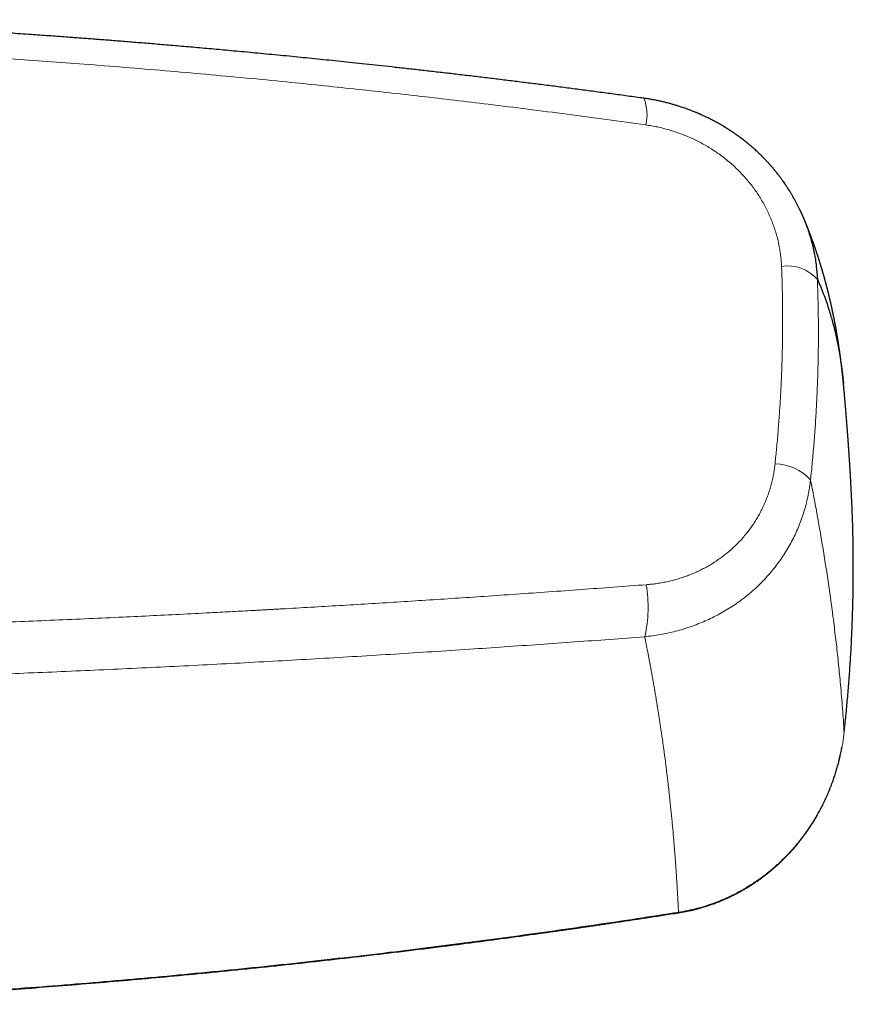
# Model space of a CAD drawing. Header units: millimetres. Extents: x 8 to 1136, y 12 to 650.
# Tile 32 of 49: x 622 to 677, y 567 to 632. Entities that reach past the tile are written whole.
import ezdxf

# ---------------------------------------------------------------- set-up
doc = ezdxf.new("R2010")
doc.units = ezdxf.units.MM

msp = doc.modelspace()

# ---------------------------------------------------------------- linework, layer by layer
at = {"color": 252, "linetype": 'Continuous', "lineweight": 0}
msp.add_line((673.644, 619.098), (673.66, 619.058), dxfattribs=at)
at = {"color": 7, "linetype": 'Continuous', "lineweight": 30}
for p, q in [((673.667, 619.046), (673.662, 619.058)), ((676.371, 607.948), (676.371, 607.946))]:
    msp.add_line(p, q, dxfattribs=at)
at = {"color": 7, "linetype": 'Continuous', "lineweight": 30, "flags": 128}
msp.add_lwpolyline([(676.419, 584.827), (676.42, 584.826), (676.416, 584.826), (676.413, 584.826)], dxfattribs=at)
at = {"color": 252, "linetype": 'Continuous', "lineweight": 0, "flags": 128}
msp.add_lwpolyline([(665.432, 572.9), (665.436, 572.885), (665.438, 572.874), (665.44, 572.867), (665.441, 572.865), (665.441, 572.865)], dxfattribs=at)
at = {"color": 252, "linetype": 'Continuous', "lineweight": 0}
for centre, radius, start, end in [((660.543, 625.776), 2.806, 345.79338, 22.59357), ((672.655, 613.064), 2.676, 42.15002, 98.37316), ((671.804, 599.403), 3.213, 42.08626, 89.46836), ((654.594, 593.143), 8.823, 346.99593, 9.56261)]:
    msp.add_arc(centre, radius, start, end, dxfattribs=at)
at = {"color": 7, "linetype": 'Continuous', "lineweight": 30}
for points, knots in [([(663.134, 626.854), (662.78, 626.902), (662.076, 626.999), (661.025, 627.142), (659.987, 627.281), (658.962, 627.416), (657.95, 627.548), (656.95, 627.677), (655.962, 627.802), (654.973, 627.926), (653.981, 628.048), (652.987, 628.169), (652.008, 628.287), (651.042, 628.401), (650.091, 628.513), (649.154, 628.621), (648.23, 628.726), (647.321, 628.828), (646.426, 628.927), (645.545, 629.023), (644.679, 629.116), (643.842, 629.205), (643.035, 629.29), (642.257, 629.37), (641.492, 629.448), (640.739, 629.524), (639.984, 629.6), (639.229, 629.674), (638.472, 629.747), (637.73, 629.819), (637.002, 629.887), (636.288, 629.954), (635.602, 630.017), (634.942, 630.077), (634.309, 630.134), (633.688, 630.19), (633.081, 630.243), (632.486, 630.295), (631.904, 630.345), (631.334, 630.393), (630.778, 630.44), (630.234, 630.485), (629.707, 630.528), (629.195, 630.57), (628.699, 630.61), (628.215, 630.649), (627.755, 630.685), (627.317, 630.719), (626.899, 630.751), (626.485, 630.783), (626.071, 630.815), (625.655, 630.846), (625.238, 630.877), (624.574, 630.926), (623.661, 630.992), (622.421, 631.08), (621.096, 631.171), (619.683, 631.264), (618.223, 631.357), (616.715, 631.449), (615.159, 631.54), (613.587, 631.628), (612, 631.713), (610.509, 631.789), (609.116, 631.856), (607.822, 631.915), (606.52, 631.972), (605.347, 632.021), (604.607, 632.05), (604.303, 632.062)], [0, 0, 0, 0, 0.018248, 0.036273, 0.054073, 0.07165, 0.089003, 0.106132, 0.123037, 0.139718, 0.156952, 0.173941, 0.190684, 0.20718, 0.223431, 0.239435, 0.255192, 0.270704, 0.285969, 0.300988, 0.31576, 0.330285, 0.343755, 0.357006, 0.370038, 0.38285, 0.395443, 0.40856, 0.42143, 0.434054, 0.44643, 0.45856, 0.470444, 0.481422, 0.492181, 0.50272, 0.51304, 0.523141, 0.533022, 0.542684, 0.552126, 0.561349, 0.570353, 0.578982, 0.587399, 0.595605, 0.603599, 0.61081, 0.617847, 0.624852, 0.631877, 0.638921, 0.645986, 0.653071, 0.672657, 0.692394, 0.716088, 0.739995, 0.764117, 0.790198, 0.816525, 0.843098, 0.869915, 0.896978, 0.91868, 0.940537, 0.962549, 0.98461, 1, 1, 1, 1]), ([(673.662, 619.058), (673.61, 619.174), (673.505, 619.412), (673.331, 619.767), (673.187, 620.04), (673.083, 620.228), (673.026, 620.328), (672.972, 620.421), (672.923, 620.504), (672.879, 620.577), (672.84, 620.64), (672.807, 620.695), (672.78, 620.738), (672.759, 620.772), (672.741, 620.8), (672.723, 620.829), (672.701, 620.862), (672.677, 620.901), (672.643, 620.953), (672.598, 621.021), (672.542, 621.106), (672.471, 621.211), (672.384, 621.335), (672.281, 621.478), (672.17, 621.629), (672.068, 621.764), (671.977, 621.88), (671.9, 621.976), (671.821, 622.074), (671.742, 622.169), (671.667, 622.257), (671.602, 622.333), (671.547, 622.395), (671.503, 622.445), (671.469, 622.483), (671.444, 622.511), (671.426, 622.531), (671.41, 622.549), (671.385, 622.576), (671.347, 622.618), (671.293, 622.675), (671.23, 622.743), (671.156, 622.82), (671.072, 622.906), (670.978, 623.002), (670.875, 623.102), (670.766, 623.208), (670.651, 623.316), (670.529, 623.428), (670.403, 623.54), (670.274, 623.653), (670.099, 623.801), (669.876, 623.983), (669.598, 624.198), (669.308, 624.41), (669.005, 624.619), (668.689, 624.825), (668.423, 624.988), (668.212, 625.111), (668.062, 625.196), (667.917, 625.276), (667.778, 625.351), (667.648, 625.419), (667.521, 625.483), (667.398, 625.545), (667.28, 625.602), (667.175, 625.652), (667.087, 625.693), (667.015, 625.725), (666.959, 625.751), (666.909, 625.773), (666.864, 625.793), (666.818, 625.813), (666.767, 625.835), (666.711, 625.859), (666.648, 625.886), (666.579, 625.915), (666.501, 625.947), (666.411, 625.983), (666.308, 626.024), (666.193, 626.069), (666.066, 626.116), (665.928, 626.166), (665.777, 626.22), (665.613, 626.275), (665.435, 626.333), (665.244, 626.392), (665.039, 626.452), (664.817, 626.514), (664.576, 626.576), (664.317, 626.638), (664.043, 626.698), (663.754, 626.754), (663.449, 626.808), (663.241, 626.838), (663.134, 626.854)], [0, 0, 0, 0, 0.027968, 0.057492, 0.087586, 0.096566, 0.105313, 0.113264, 0.120405, 0.126736, 0.132256, 0.136965, 0.140865, 0.143664, 0.145857, 0.148265, 0.151213, 0.154633, 0.158401, 0.165017, 0.172485, 0.180798, 0.192852, 0.205769, 0.219552, 0.234202, 0.242964, 0.252011, 0.261343, 0.270803, 0.279317, 0.286685, 0.292905, 0.297599, 0.301327, 0.304091, 0.30589, 0.307363, 0.309262, 0.314011, 0.31979, 0.326581, 0.334385, 0.343201, 0.353023, 0.363845, 0.374641, 0.386273, 0.398433, 0.410761, 0.423257, 0.435921, 0.460816, 0.486336, 0.512483, 0.539257, 0.566661, 0.594695, 0.60723, 0.61988, 0.63209, 0.643513, 0.654151, 0.664005, 0.674614, 0.684137, 0.692574, 0.699926, 0.705184, 0.709702, 0.713483, 0.716973, 0.720494, 0.724398, 0.729, 0.733833, 0.739252, 0.745284, 0.752273, 0.760327, 0.769448, 0.779147, 0.789817, 0.801456, 0.814065, 0.827643, 0.84219, 0.857706, 0.87419, 0.892498, 0.91187, 0.932305, 0.953804, 0.976368, 1, 1, 1, 1]), ([(676.371, 607.949), (676.37, 607.962), (676.367, 607.984), (676.365, 608.014), (676.362, 608.038), (676.361, 608.057), (676.359, 608.078), (676.356, 608.102), (676.353, 608.131), (676.35, 608.163), (676.347, 608.199), (676.343, 608.237), (676.339, 608.271), (676.336, 608.305), (676.333, 608.338), (676.329, 608.373), (676.325, 608.411), (676.321, 608.45), (676.317, 608.49), (676.313, 608.528), (676.309, 608.564), (676.305, 608.597), (676.302, 608.631), (676.298, 608.666), (676.294, 608.703), (676.29, 608.743), (676.285, 608.783), (676.281, 608.82), (676.277, 608.854), (676.274, 608.884), (676.27, 608.915), (676.266, 608.948), (676.262, 608.983), (676.257, 609.023), (676.252, 609.065), (676.248, 609.106), (676.244, 609.14), (676.24, 609.17), (676.236, 609.201), (676.232, 609.234), (676.228, 609.266), (676.224, 609.298), (676.22, 609.328), (676.217, 609.358), (676.213, 609.387), (676.21, 609.412), (676.207, 609.434), (676.204, 609.455), (676.202, 609.476), (676.199, 609.497), (676.196, 609.519), (676.193, 609.542), (676.19, 609.568), (676.186, 609.597), (676.182, 609.628), (676.178, 609.657), (676.174, 609.689), (676.17, 609.721), (676.165, 609.756), (676.161, 609.789), (676.157, 609.818), (676.153, 609.845), (676.149, 609.871), (676.145, 609.9), (676.141, 609.929), (676.137, 609.956), (676.133, 609.986), (676.129, 610.019), (676.124, 610.053), (676.119, 610.088), (676.113, 610.125), (676.107, 610.167), (676.101, 610.21), (676.095, 610.253), (676.089, 610.293), (676.083, 610.331), (676.078, 610.367), (676.072, 610.405), (676.066, 610.444), (676.061, 610.482), (676.055, 610.52), (676.05, 610.554), (676.045, 610.586), (676.04, 610.616), (676.036, 610.644), (676.032, 610.67), (676.027, 610.696), (676.023, 610.724), (676.018, 610.755), (676.013, 610.787), (676.007, 610.821), (676.002, 610.855), (675.997, 610.885), (675.992, 610.914), (675.988, 610.94), (675.984, 610.966), (675.98, 610.991), (675.976, 611.016), (675.971, 611.042), (675.966, 611.071), (675.961, 611.103), (675.956, 611.133), (675.95, 611.167), (675.944, 611.202), (675.938, 611.24), (675.931, 611.278), (675.924, 611.318), (675.917, 611.361), (675.909, 611.407), (675.901, 611.452), (675.893, 611.494), (675.887, 611.529), (675.882, 611.558), (675.877, 611.584), (675.872, 611.611), (675.867, 611.641), (675.861, 611.672), (675.855, 611.706), (675.849, 611.739), (675.843, 611.769), (675.838, 611.796), (675.834, 611.821), (675.829, 611.844), (675.825, 611.868), (675.82, 611.891), (675.816, 611.916), (675.811, 611.942), (675.805, 611.971), (675.799, 612.002), (675.793, 612.033), (675.788, 612.062), (675.782, 612.093), (675.775, 612.126), (675.768, 612.162), (675.761, 612.198), (675.754, 612.237), (675.746, 612.274), (675.739, 612.311), (675.732, 612.345), (675.725, 612.378), (675.719, 612.408), (675.713, 612.436), (675.708, 612.464), (675.702, 612.492), (675.696, 612.52), (675.69, 612.551), (675.683, 612.585), (675.675, 612.621), (675.668, 612.655), (675.661, 612.688), (675.654, 612.722), (675.646, 612.758), (675.638, 612.798), (675.629, 612.839), (675.619, 612.884), (675.609, 612.931), (675.599, 612.978), (675.589, 613.022), (675.581, 613.059), (675.574, 613.09), (675.568, 613.118), (675.562, 613.146), (675.555, 613.178), (675.547, 613.212), (675.539, 613.248), (675.531, 613.282), (675.524, 613.314), (675.517, 613.345), (675.509, 613.378), (675.501, 613.413), (675.492, 613.45), (675.484, 613.487), (675.475, 613.524), (675.467, 613.56), (675.459, 613.594), (675.451, 613.624), (675.445, 613.65), (675.44, 613.672), (675.435, 613.694), (675.429, 613.716), (675.424, 613.738), (675.418, 613.762), (675.412, 613.788), (675.404, 613.821), (675.395, 613.859), (675.385, 613.9), (675.375, 613.938), (675.367, 613.973), (675.359, 614.005), (675.351, 614.036), (675.343, 614.069), (675.334, 614.103), (675.324, 614.144), (675.313, 614.188), (675.301, 614.233), (675.291, 614.274), (675.281, 614.312), (675.271, 614.349), (675.262, 614.383), (675.254, 614.416), (675.246, 614.446), (675.237, 614.478), (675.229, 614.511), (675.221, 614.542), (675.213, 614.57), (675.207, 614.594), (675.201, 614.617), (675.195, 614.639), (675.189, 614.661), (675.183, 614.684), (675.176, 614.708), (675.169, 614.735), (675.161, 614.765), (675.152, 614.798), (675.142, 614.834), (675.132, 614.87), (675.122, 614.906), (675.113, 614.939), (675.104, 614.97), (675.095, 615.001), (675.086, 615.034), (675.076, 615.068), (675.066, 615.105), (675.056, 615.142), (675.045, 615.178), (675.036, 615.212), (675.027, 615.243), (675.018, 615.272), (675.01, 615.301), (675.002, 615.33), (674.993, 615.361), (674.983, 615.394), (674.972, 615.43), (674.961, 615.468), (674.95, 615.507), (674.938, 615.545), (674.928, 615.581), (674.917, 615.616), (674.906, 615.653), (674.894, 615.692), (674.881, 615.735), (674.867, 615.781), (674.854, 615.825), (674.84, 615.868), (674.827, 615.911), (674.814, 615.955), (674.799, 616.001), (674.786, 616.043), (674.773, 616.084), (674.762, 616.12), (674.751, 616.155), (674.74, 616.187), (674.731, 616.217), (674.721, 616.247), (674.711, 616.279), (674.7, 616.314), (674.687, 616.351), (674.675, 616.389), (674.663, 616.427), (674.651, 616.463), (674.64, 616.496), (674.63, 616.527), (674.62, 616.556), (674.61, 616.587), (674.599, 616.619), (674.587, 616.655), (674.575, 616.692), (674.56, 616.735), (674.544, 616.782), (674.528, 616.829), (674.514, 616.872), (674.5, 616.912), (674.486, 616.952), (674.472, 616.991), (674.459, 617.029), (674.446, 617.066), (674.432, 617.105), (674.419, 617.143), (674.407, 617.178), (674.395, 617.211), (674.384, 617.241), (674.374, 617.27), (674.364, 617.298), (674.353, 617.327), (674.342, 617.358), (674.33, 617.392), (674.317, 617.428), (674.304, 617.464), (674.291, 617.498), (674.28, 617.529), (674.269, 617.558), (674.259, 617.586), (674.25, 617.611), (674.241, 617.634), (674.233, 617.656), (674.224, 617.68), (674.214, 617.708), (674.202, 617.739), (674.189, 617.773), (674.176, 617.808), (674.163, 617.842), (674.152, 617.872), (674.141, 617.899), (674.131, 617.927), (674.119, 617.956), (674.107, 617.989), (674.093, 618.025), (674.078, 618.065), (674.062, 618.106), (674.046, 618.147), (674.031, 618.185), (674.017, 618.221), (674.003, 618.255), (673.99, 618.288), (673.976, 618.322), (673.963, 618.355), (673.95, 618.389), (673.936, 618.423), (673.922, 618.458), (673.908, 618.493), (673.895, 618.526), (673.882, 618.556), (673.871, 618.584), (673.859, 618.612), (673.848, 618.639), (673.837, 618.667), (673.824, 618.698), (673.809, 618.734), (673.792, 618.776), (673.774, 618.817), (673.758, 618.856), (673.743, 618.893), (673.728, 618.927), (673.715, 618.959), (673.702, 618.989), (673.689, 619.018), (673.677, 619.049), (673.663, 619.081), (673.647, 619.116), (673.632, 619.153), (673.616, 619.19), (673.601, 619.223), (673.589, 619.252), (673.577, 619.279), (673.565, 619.306), (673.555, 619.328), (673.548, 619.345), (673.543, 619.357), (673.536, 619.371), (673.529, 619.389), (673.519, 619.41), (673.508, 619.435), (673.5, 619.453), (673.496, 619.463)], [0, 0, 0, 0, 0.002623, 0.004827, 0.006614, 0.008057, 0.00958, 0.011801, 0.014246, 0.016716, 0.02001, 0.023206, 0.026102, 0.02878, 0.031508, 0.034429, 0.037634, 0.040974, 0.04438, 0.047673, 0.050596, 0.053319, 0.05606, 0.058986, 0.062135, 0.065466, 0.068967, 0.072266, 0.074909, 0.077406, 0.079923, 0.082642, 0.085613, 0.088884, 0.092789, 0.096267, 0.098982, 0.101468, 0.103951, 0.106683, 0.109756, 0.112124, 0.114717, 0.117398, 0.119782, 0.121847, 0.123691, 0.125472, 0.127192, 0.128939, 0.130786, 0.132737, 0.13491, 0.13736, 0.140051, 0.142588, 0.144866, 0.14801, 0.150845, 0.153543, 0.156333, 0.158243, 0.160459, 0.162972, 0.165474, 0.167805, 0.169966, 0.173108, 0.175985, 0.178781, 0.181902, 0.185492, 0.189289, 0.192938, 0.196382, 0.199516, 0.202512, 0.205566, 0.208894, 0.212473, 0.215412, 0.218428, 0.221207, 0.223676, 0.22603, 0.228173, 0.230408, 0.23277, 0.2353, 0.238094, 0.241128, 0.243944, 0.246599, 0.248936, 0.251159, 0.253314, 0.25555, 0.257495, 0.259703, 0.262242, 0.265028, 0.267658, 0.270084, 0.273567, 0.27675, 0.279832, 0.283162, 0.286952, 0.290899, 0.294803, 0.298424, 0.301664, 0.303803, 0.305979, 0.308304, 0.310789, 0.313475, 0.316384, 0.319362, 0.32198, 0.324217, 0.326285, 0.328277, 0.330233, 0.332251, 0.334347, 0.336529, 0.339039, 0.341798, 0.344433, 0.346894, 0.349194, 0.352429, 0.355433, 0.358447, 0.361702, 0.365238, 0.36814, 0.37114, 0.374024, 0.376601, 0.378963, 0.381317, 0.383697, 0.386135, 0.388707, 0.391645, 0.394846, 0.397876, 0.40062, 0.403166, 0.406609, 0.409952, 0.413459, 0.417371, 0.42149, 0.42569, 0.429438, 0.432792, 0.435148, 0.437535, 0.439964, 0.442625, 0.445674, 0.448855, 0.451803, 0.454511, 0.457043, 0.460041, 0.462983, 0.466089, 0.469608, 0.472601, 0.475747, 0.478853, 0.481518, 0.483545, 0.485479, 0.487373, 0.489254, 0.491169, 0.493132, 0.49537, 0.497972, 0.501711, 0.505284, 0.508611, 0.511571, 0.514293, 0.516967, 0.519757, 0.522717, 0.525986, 0.530281, 0.534229, 0.537705, 0.540974, 0.544152, 0.54744, 0.549918, 0.552611, 0.555424, 0.55834, 0.561127, 0.563506, 0.565563, 0.56753, 0.569453, 0.571392, 0.573337, 0.575326, 0.577658, 0.580396, 0.583335, 0.586221, 0.589756, 0.592877, 0.595635, 0.598359, 0.601094, 0.603852, 0.606906, 0.610148, 0.613496, 0.616662, 0.619616, 0.622308, 0.624812, 0.627309, 0.629863, 0.632527, 0.635387, 0.638571, 0.641915, 0.645548, 0.648862, 0.651925, 0.654869, 0.658095, 0.66157, 0.665377, 0.66958, 0.673568, 0.67711, 0.680987, 0.684733, 0.688656, 0.693027, 0.696213, 0.699538, 0.702602, 0.705366, 0.707989, 0.710514, 0.713457, 0.71648, 0.719775, 0.723355, 0.726624, 0.729859, 0.732793, 0.735491, 0.738077, 0.740579, 0.743526, 0.746618, 0.749948, 0.753583, 0.758177, 0.762354, 0.766143, 0.76968, 0.773193, 0.776868, 0.779926, 0.783317, 0.786899, 0.790285, 0.793444, 0.796345, 0.799074, 0.801572, 0.804082, 0.806609, 0.809338, 0.812439, 0.815739, 0.81897, 0.822061, 0.824844, 0.827367, 0.829865, 0.832324, 0.834185, 0.836014, 0.838153, 0.840691, 0.843545, 0.846422, 0.849988, 0.853023, 0.855525, 0.857967, 0.860453, 0.862951, 0.865955, 0.869256, 0.872838, 0.876621, 0.88041, 0.883838, 0.887031, 0.890065, 0.893069, 0.896102, 0.899203, 0.902029, 0.905177, 0.908429, 0.911634, 0.914668, 0.917384, 0.919794, 0.922344, 0.924906, 0.927321, 0.929837, 0.933421, 0.937232, 0.941113, 0.944706, 0.947937, 0.951025, 0.954033, 0.956664, 0.959321, 0.962023, 0.964967, 0.968254, 0.971664, 0.975061, 0.97823, 0.980709, 0.983086, 0.985606, 0.988108, 0.989184, 0.990235, 0.991504, 0.993115, 0.995068, 0.997363, 1, 1, 1, 1]), ([(673.66, 619.058), (673.765, 618.803), (673.983, 618.276), (674.239, 617.451), (674.442, 616.595), (674.583, 615.73), (674.621, 615.15), (674.64, 614.86)], [0, 0, 0, 0, 0.188558, 0.391739, 0.594698, 0.797439, 1, 1, 1, 1]), ([(674.64, 614.86), (674.708, 614.704), (674.846, 614.39), (675.038, 613.908), (675.219, 613.415), (675.388, 612.912), (675.532, 612.443), (675.653, 612.014), (675.755, 611.624), (675.842, 611.264), (675.895, 611.027), (675.919, 610.917), (675.922, 610.901), (675.926, 610.884), (675.929, 610.868), (675.933, 610.851), (675.936, 610.835), (675.94, 610.819), (675.945, 610.795), (675.952, 610.762), (675.963, 610.711), (675.975, 610.648), (675.99, 610.574), (676.006, 610.497), (676.021, 610.418), (676.038, 610.331), (676.055, 610.236), (676.074, 610.135), (676.093, 610.029), (676.111, 609.923), (676.129, 609.819), (676.141, 609.745), (676.149, 609.697), (676.152, 609.675), (676.156, 609.651), (676.16, 609.626), (676.165, 609.593), (676.172, 609.553), (676.181, 609.494), (676.191, 609.427), (676.202, 609.351), (676.213, 609.278), (676.223, 609.208), (676.232, 609.141), (676.241, 609.078), (676.249, 609.02), (676.256, 608.966), (676.263, 608.914), (676.269, 608.865), (676.275, 608.819), (676.281, 608.774), (676.286, 608.732), (676.291, 608.693), (676.295, 608.657), (676.299, 608.625), (676.302, 608.597), (676.305, 608.573), (676.307, 608.552), (676.309, 608.538), (676.31, 608.527), (676.311, 608.517), (676.313, 608.503), (676.315, 608.485), (676.317, 608.467), (676.319, 608.449), (676.325, 608.396), (676.335, 608.307), (676.348, 608.185), (676.36, 608.066), (676.367, 607.988), (676.371, 607.95)], [0, 0, 0, 0, 0.07732, 0.15466, 0.23202, 0.309401, 0.386805, 0.443583, 0.500373, 0.557177, 0.599175, 0.601485, 0.603795, 0.606106, 0.608416, 0.610726, 0.613036, 0.615346, 0.617512, 0.623287, 0.62921, 0.639138, 0.649453, 0.660156, 0.671247, 0.682724, 0.696208, 0.710189, 0.724669, 0.739647, 0.75324, 0.767219, 0.769719, 0.772608, 0.776051, 0.779457, 0.782824, 0.789329, 0.795689, 0.806296, 0.816472, 0.826215, 0.835526, 0.844405, 0.852851, 0.860419, 0.867603, 0.874402, 0.880818, 0.886848, 0.892825, 0.898369, 0.903481, 0.90816, 0.912408, 0.916222, 0.919222, 0.921886, 0.924216, 0.924925, 0.9259, 0.928246, 0.930585, 0.932916, 0.93524, 0.937556, 0.953789, 0.969645, 0.985122, 1, 1, 1, 1]), ([(676.863, 601.408), (676.862, 601.421), (676.86, 601.449), (676.858, 601.491), (676.856, 601.531), (676.854, 601.567), (676.852, 601.597), (676.85, 601.624), (676.849, 601.647), (676.848, 601.67), (676.846, 601.695), (676.844, 601.728), (676.842, 601.764), (676.84, 601.802), (676.838, 601.838), (676.836, 601.873), (676.833, 601.908), (676.831, 601.942), (676.829, 601.979), (676.827, 602.014), (676.825, 602.048), (676.823, 602.079), (676.821, 602.108), (676.82, 602.139), (676.817, 602.173), (676.815, 602.212), (676.813, 602.253), (676.81, 602.291), (676.808, 602.324), (676.807, 602.35), (676.805, 602.373), (676.803, 602.399), (676.802, 602.431), (676.799, 602.467), (676.797, 602.504), (676.795, 602.54), (676.793, 602.572), (676.79, 602.605), (676.788, 602.64), (676.786, 602.68), (676.783, 602.725), (676.78, 602.772), (676.777, 602.813), (676.775, 602.847), (676.773, 602.874), (676.772, 602.898), (676.77, 602.921), (676.769, 602.941), (676.767, 602.963), (676.766, 602.99), (676.763, 603.023), (676.761, 603.059), (676.759, 603.095), (676.757, 603.126), (676.755, 603.154), (676.753, 603.181), (676.751, 603.214), (676.748, 603.255), (676.745, 603.301), (676.742, 603.345), (676.739, 603.382), (676.737, 603.418), (676.734, 603.461), (676.731, 603.509), (676.727, 603.558), (676.724, 603.603), (676.722, 603.64), (676.719, 603.673), (676.717, 603.706), (676.715, 603.742), (676.712, 603.778), (676.71, 603.808), (676.708, 603.832), (676.707, 603.856), (676.705, 603.884), (676.702, 603.92), (676.699, 603.962), (676.696, 604.01), (676.692, 604.061), (676.689, 604.109), (676.686, 604.149), (676.683, 604.185), (676.681, 604.219), (676.678, 604.253), (676.676, 604.286), (676.673, 604.32), (676.671, 604.353), (676.669, 604.381), (676.667, 604.405), (676.665, 604.429), (676.663, 604.458), (676.661, 604.495), (676.658, 604.533), (676.655, 604.57), (676.652, 604.603), (676.65, 604.636), (676.647, 604.672), (676.644, 604.713), (676.641, 604.76), (676.637, 604.807), (676.634, 604.851), (676.631, 604.886), (676.629, 604.914), (676.627, 604.935), (676.626, 604.953), (676.625, 604.969), (676.623, 604.986), (676.622, 605.006), (676.62, 605.031), (676.618, 605.061), (676.615, 605.093), (676.613, 605.122), (676.611, 605.147), (676.609, 605.168), (676.608, 605.189), (676.606, 605.212), (676.603, 605.248), (676.6, 605.294), (676.595, 605.345), (676.592, 605.383), (676.59, 605.409), (676.589, 605.428), (676.587, 605.451), (676.585, 605.48), (676.582, 605.52), (676.578, 605.567), (676.574, 605.616), (676.571, 605.657), (676.568, 605.689), (676.566, 605.716), (676.564, 605.74), (676.562, 605.768), (676.558, 605.806), (676.555, 605.847), (676.552, 605.885), (676.55, 605.916), (676.547, 605.946), (676.544, 605.98), (676.541, 606.018), (676.538, 606.058), (676.535, 606.097), (676.532, 606.13), (676.529, 606.159), (676.527, 606.188), (676.524, 606.222), (676.521, 606.263), (676.517, 606.304), (676.514, 606.341), (676.511, 606.372), (676.509, 606.4), (676.507, 606.425), (676.505, 606.446), (676.503, 606.467), (676.502, 606.489), (676.498, 606.529), (676.494, 606.58), (676.489, 606.636), (676.484, 606.687), (676.48, 606.742), (676.475, 606.801), (676.47, 606.859), (676.463, 606.929), (676.457, 607.003), (676.449, 607.089), (676.442, 607.172), (676.434, 607.259), (676.426, 607.347), (676.42, 607.414), (676.416, 607.461), (676.414, 607.483), (676.412, 607.503), (676.41, 607.527), (676.407, 607.556), (676.404, 607.592), (676.4, 607.63), (676.397, 607.669), (676.393, 607.706), (676.39, 607.74), (676.387, 607.77), (676.385, 607.796), (676.381, 607.837), (676.377, 607.887), (676.373, 607.929), (676.371, 607.946)], [0, 0, 0, 0, 0.006111, 0.013044, 0.01967, 0.025047, 0.029657, 0.033815, 0.03752, 0.040449, 0.044411, 0.04947, 0.055542, 0.061257, 0.067225, 0.072435, 0.07768, 0.083315, 0.088571, 0.094515, 0.099968, 0.104476, 0.108933, 0.113318, 0.118731, 0.125066, 0.13144, 0.13761, 0.143038, 0.146666, 0.149814, 0.153653, 0.158568, 0.164557, 0.170703, 0.175798, 0.180932, 0.18592, 0.191116, 0.197178, 0.204293, 0.211981, 0.218813, 0.223515, 0.227651, 0.231416, 0.234856, 0.237971, 0.241051, 0.245106, 0.250222, 0.256324, 0.261996, 0.266697, 0.270671, 0.274842, 0.279298, 0.286044, 0.293638, 0.300697, 0.306142, 0.310985, 0.317472, 0.325641, 0.33335, 0.340109, 0.346292, 0.350464, 0.355511, 0.361469, 0.367177, 0.371817, 0.375388, 0.378281, 0.382938, 0.388395, 0.394747, 0.402165, 0.410606, 0.418172, 0.424128, 0.429137, 0.434892, 0.439589, 0.444695, 0.4502, 0.455343, 0.459655, 0.463136, 0.466317, 0.470864, 0.476561, 0.482973, 0.488602, 0.493356, 0.498466, 0.503694, 0.509767, 0.517189, 0.525082, 0.531723, 0.537068, 0.541448, 0.544259, 0.546905, 0.549386, 0.551737, 0.554685, 0.558531, 0.563273, 0.568436, 0.573025, 0.576718, 0.579605, 0.582703, 0.58629, 0.590365, 0.59912, 0.607134, 0.613793, 0.616401, 0.619058, 0.622558, 0.626926, 0.632161, 0.640907, 0.648325, 0.654483, 0.659714, 0.663197, 0.666392, 0.670691, 0.676297, 0.683654, 0.689357, 0.693471, 0.697881, 0.703094, 0.708922, 0.715215, 0.721281, 0.726369, 0.730478, 0.734369, 0.739576, 0.746095, 0.752803, 0.758144, 0.762874, 0.767074, 0.770828, 0.774136, 0.776999, 0.780171, 0.784344, 0.795165, 0.803232, 0.809726, 0.818313, 0.827803, 0.836804, 0.84433, 0.859644, 0.870392, 0.883456, 0.89684, 0.909542, 0.923365, 0.927247, 0.93054, 0.9333, 0.936668, 0.941093, 0.946576, 0.952685, 0.95821, 0.964229, 0.969342, 0.973774, 0.977532, 0.98119, 0.99227, 1, 1, 1, 1]), ([(676.419, 584.827), (676.459, 585.197), (676.539, 585.938), (676.643, 587.05), (676.735, 588.162), (676.815, 589.274), (676.882, 590.387), (676.935, 591.478), (676.975, 592.548), (677.004, 593.597), (677.021, 594.646), (677.027, 595.695), (677.022, 596.784), (677.004, 597.915), (676.971, 599.085), (676.926, 600.25), (676.884, 601.024), (676.863, 601.408)], [0, 0, 0, 0, 0.06733, 0.134589, 0.201785, 0.268928, 0.336025, 0.403084, 0.466284, 0.529465, 0.592634, 0.655797, 0.718962, 0.789468, 0.859994, 0.930549, 1, 1, 1, 1]), ([(676.862, 601.413), (676.861, 601.435), (676.859, 601.484), (676.856, 601.533), (676.855, 601.56)], [0, 0, 0, 0, 0.437008, 1, 1, 1, 1]), ([(665.441, 572.865), (665.566, 572.886), (665.812, 572.927), (666.174, 573.001), (666.525, 573.084), (666.865, 573.175), (667.192, 573.272), (667.506, 573.375), (667.808, 573.482), (668.099, 573.594), (668.396, 573.717), (668.699, 573.851), (669.004, 573.996), (669.296, 574.144), (669.574, 574.294), (669.837, 574.445), (670.095, 574.6), (670.345, 574.759), (670.588, 574.921), (670.816, 575.08), (671.03, 575.236), (671.229, 575.388), (671.415, 575.535), (671.584, 575.673), (671.736, 575.802), (671.873, 575.922), (672.001, 576.036), (672.125, 576.15), (672.251, 576.269), (672.388, 576.402), (672.536, 576.55), (672.695, 576.714), (672.861, 576.892), (673.032, 577.082), (673.209, 577.287), (673.39, 577.506), (673.57, 577.733), (673.747, 577.967), (673.921, 578.208), (674.096, 578.462), (674.272, 578.73), (674.447, 579.011), (674.62, 579.304), (674.79, 579.609), (674.955, 579.925), (675.117, 580.255), (675.276, 580.599), (675.429, 580.957), (675.576, 581.33), (675.706, 581.688), (675.819, 582.03), (675.918, 582.353), (676.012, 582.684), (676.099, 583.025), (676.178, 583.372), (676.234, 583.642), (676.261, 583.796), (676.267, 583.832)], [0, 0, 0, 0, 0.023053, 0.045551, 0.067502, 0.088911, 0.109783, 0.129762, 0.149231, 0.168192, 0.186647, 0.207961, 0.228563, 0.248457, 0.267644, 0.286127, 0.303906, 0.3225, 0.340261, 0.357188, 0.373283, 0.388547, 0.40298, 0.416583, 0.428324, 0.439368, 0.449716, 0.459627, 0.470143, 0.481373, 0.494438, 0.508354, 0.523119, 0.538735, 0.555193, 0.572491, 0.590628, 0.607991, 0.626059, 0.644833, 0.664311, 0.684496, 0.705386, 0.726414, 0.748112, 0.770481, 0.793522, 0.817237, 0.841624, 0.866687, 0.886809, 0.907347, 0.928302, 0.949676, 0.971468, 0.99328, 1, 1, 1, 1]), ([(604.051, 566.794), (604.089, 566.796), (604.283, 566.804), (604.63, 566.818), (605.086, 566.838), (605.527, 566.857), (605.954, 566.876), (606.366, 566.895), (606.777, 566.914), (607.185, 566.933), (607.589, 566.953), (607.975, 566.971), (608.344, 566.99), (608.696, 567.007), (609.03, 567.024), (609.347, 567.04), (609.647, 567.056), (609.929, 567.07), (610.177, 567.083), (610.392, 567.095), (610.579, 567.105), (610.761, 567.115), (610.942, 567.124), (611.309, 567.144), (611.867, 567.175), (612.617, 567.218), (613.376, 567.262), (614.143, 567.308), (615.426, 567.386), (617.222, 567.5), (619.527, 567.657), (621.887, 567.828), (624.3, 568.014), (626.768, 568.215), (629.235, 568.427), (631.7, 568.65), (634.215, 568.89), (636.778, 569.147), (639.389, 569.421), (641.999, 569.707), (644.608, 570.007), (647.215, 570.319), (649.136, 570.559), (650.37, 570.716), (650.92, 570.787), (651.47, 570.859), (652.02, 570.93), (652.57, 571.003), (653.116, 571.075), (653.672, 571.15), (654.233, 571.226), (654.797, 571.302), (655.346, 571.378), (655.88, 571.452), (656.284, 571.508), (656.568, 571.547), (656.739, 571.571), (656.921, 571.597), (657.114, 571.624), (657.318, 571.653), (657.532, 571.683), (657.756, 571.715), (657.991, 571.749), (658.254, 571.786), (658.546, 571.828), (658.869, 571.875), (659.208, 571.924), (659.563, 571.975), (659.933, 572.029), (660.32, 572.086), (660.722, 572.145), (661.14, 572.207), (661.573, 572.272), (662.022, 572.339), (662.487, 572.41), (662.959, 572.481), (663.435, 572.554), (663.917, 572.628), (664.413, 572.704), (664.922, 572.784), (665.267, 572.838), (665.441, 572.865)], [0, 0, 0, 0, 0.001847, 0.00947, 0.01686, 0.024016, 0.030939, 0.037629, 0.044086, 0.050919, 0.057471, 0.06374, 0.069728, 0.075434, 0.080858, 0.086, 0.09086, 0.095439, 0.099735, 0.102914, 0.105919, 0.10884, 0.11177, 0.11471, 0.126731, 0.138901, 0.151219, 0.163685, 0.176259, 0.213696, 0.251132, 0.288569, 0.328679, 0.36879, 0.4089, 0.449011, 0.489121, 0.531662, 0.574203, 0.616744, 0.659285, 0.701826, 0.744367, 0.753351, 0.762336, 0.771321, 0.780305, 0.78929, 0.798265, 0.807085, 0.816553, 0.825776, 0.834754, 0.843486, 0.851973, 0.854605, 0.857394, 0.860372, 0.863539, 0.866895, 0.870375, 0.874038, 0.877883, 0.88191, 0.886942, 0.892233, 0.897783, 0.903591, 0.909658, 0.915984, 0.922568, 0.929411, 0.936513, 0.943873, 0.951493, 0.959371, 0.967036, 0.974932, 0.983058, 0.991414, 1, 1, 1, 1])]:
    msp.add_open_spline(points, degree=3, knots=knots, dxfattribs=at)
at = {"color": 252, "linetype": 'Continuous', "lineweight": 0}
for points, knots in [([(608.858, 630.175), (609.676, 630.136), (611.312, 630.056), (613.766, 629.924), (616.218, 629.783), (618.669, 629.632), (621.119, 629.47), (623.568, 629.298), (626.097, 629.11), (628.705, 628.905), (631.394, 628.681), (634.08, 628.445), (636.764, 628.197), (639.297, 627.951), (641.678, 627.71), (643.909, 627.476), (646.139, 627.234), (648.366, 626.983), (650.591, 626.724), (652.947, 626.441), (655.432, 626.133), (658.046, 625.796), (660.657, 625.449), (662.395, 625.207), (663.263, 625.087)], [0, 0, 0, 0, 0.0448037, 0.0896092, 0.1344162, 0.1792244, 0.2240333, 0.2688428, 0.3136524, 0.3629427, 0.4122324, 0.4615211, 0.5108083, 0.5600937, 0.6011632, 0.6422309, 0.6832966, 0.7243602, 0.7654213, 0.8064797, 0.8548664, 0.9032489, 0.9516269, 1, 1, 1, 1]), ([(672.266, 615.712), (672.259, 615.838), (672.246, 616.09), (672.205, 616.468), (672.149, 616.846), (672.077, 617.222), (671.99, 617.593), (671.888, 617.959), (671.772, 618.318), (671.641, 618.674), (671.495, 619.028), (671.333, 619.379), (671.156, 619.726), (670.965, 620.066), (670.76, 620.4), (670.542, 620.725), (670.311, 621.041), (670.069, 621.346), (669.815, 621.642), (669.548, 621.929), (669.267, 622.209), (668.974, 622.479), (668.669, 622.738), (668.353, 622.986), (668.03, 623.221), (667.702, 623.441), (667.368, 623.648), (667.025, 623.844), (666.673, 624.028), (666.313, 624.2), (665.945, 624.36), (665.571, 624.506), (665.191, 624.639), (664.809, 624.758), (664.425, 624.862), (664.04, 624.952), (663.653, 625.028), (663.393, 625.067), (663.263, 625.087)], [0, 0, 0, 0, 0.028087, 0.056159, 0.084264, 0.112447, 0.140592, 0.168081, 0.195545, 0.223028, 0.250573, 0.278632, 0.306599, 0.33452, 0.362442, 0.390541, 0.41816, 0.445686, 0.473166, 0.500647, 0.528598, 0.556538, 0.584518, 0.612586, 0.64057, 0.667881, 0.695203, 0.72258, 0.750054, 0.777955, 0.805821, 0.833697, 0.861627, 0.889702, 0.917288, 0.944839, 0.972395, 1, 1, 1, 1]), ([(671.834, 602.615), (671.87, 602.966), (671.941, 603.668), (672.033, 604.72), (672.114, 605.771), (672.182, 606.821), (672.239, 607.871), (672.282, 608.92), (672.315, 610.003), (672.335, 611.12), (672.34, 612.27), (672.331, 613.419), (672.308, 614.567), (672.28, 615.33), (672.266, 615.712)], [0, 0, 0, 0, 0.080068, 0.160104, 0.240112, 0.3201, 0.400073, 0.480037, 0.559998, 0.647959, 0.735931, 0.823924, 0.911944, 1, 1, 1, 1]), ([(674.64, 614.86), (674.652, 614.508), (674.678, 613.802), (674.701, 612.743), (674.712, 611.682), (674.71, 610.62), (674.696, 609.557), (674.669, 608.493), (674.629, 607.392), (674.573, 606.255), (674.5, 605.082), (674.412, 603.907), (674.31, 602.732), (674.229, 601.948), (674.188, 601.556)], [0, 0, 0, 0, 0.080051, 0.160071, 0.240067, 0.320044, 0.40001, 0.479969, 0.55993, 0.647894, 0.735875, 0.823881, 0.91192, 1, 1, 1, 1]), ([(663.294, 594.609), (663.416, 594.619), (663.66, 594.64), (664.023, 594.688), (664.383, 594.749), (664.74, 594.822), (665.09, 594.907), (665.434, 595.005), (665.771, 595.113), (666.103, 595.233), (666.432, 595.367), (666.757, 595.512), (667.078, 595.671), (667.391, 595.841), (667.697, 596.023), (667.995, 596.216), (668.283, 596.419), (668.561, 596.632), (668.83, 596.855), (669.091, 597.089), (669.344, 597.334), (669.588, 597.591), (669.821, 597.858), (670.043, 598.133), (670.252, 598.414), (670.447, 598.701), (670.63, 598.993), (670.801, 599.293), (670.962, 599.6), (671.111, 599.916), (671.248, 600.24), (671.372, 600.569), (671.484, 600.903), (671.581, 601.241), (671.665, 601.581), (671.735, 601.923), (671.793, 602.267), (671.82, 602.499), (671.834, 602.615)], [0, 0, 0, 0, 0.028147, 0.056242, 0.084324, 0.112432, 0.140532, 0.168027, 0.195471, 0.2229, 0.25035, 0.278398, 0.306355, 0.334259, 0.362149, 0.390221, 0.417853, 0.445414, 0.472941, 0.500475, 0.528555, 0.556589, 0.584618, 0.612683, 0.640686, 0.668054, 0.695402, 0.722768, 0.750188, 0.77809, 0.80595, 0.833806, 0.861697, 0.889725, 0.917287, 0.944828, 0.972386, 1, 1, 1, 1]), ([(663.19, 591.158), (663.364, 591.177), (663.711, 591.215), (664.227, 591.297), (664.739, 591.399), (665.245, 591.52), (665.745, 591.661), (666.238, 591.822), (666.724, 592.001), (667.201, 592.2), (667.67, 592.418), (668.128, 592.654), (668.576, 592.908), (669.012, 593.181), (669.436, 593.472), (669.848, 593.781), (670.245, 594.107), (670.628, 594.45), (670.995, 594.81), (671.345, 595.184), (671.676, 595.572), (671.989, 595.972), (672.284, 596.386), (672.559, 596.81), (672.815, 597.246), (673.051, 597.693), (673.267, 598.148), (673.463, 598.613), (673.638, 599.087), (673.792, 599.568), (673.925, 600.056), (674.036, 600.551), (674.126, 601.051), (674.168, 601.388), (674.188, 601.556)], [0, 0, 0, 0, 0.03103, 0.062059, 0.093091, 0.12413, 0.155179, 0.186241, 0.21732, 0.24842, 0.279544, 0.310698, 0.341887, 0.373119, 0.404403, 0.435747, 0.467165, 0.498669, 0.530181, 0.56162, 0.592999, 0.62433, 0.655623, 0.686887, 0.718133, 0.749369, 0.780604, 0.811847, 0.843106, 0.874391, 0.905712, 0.937079, 0.968504, 1, 1, 1, 1]), ([(674.188, 601.556), (674.226, 601.363), (674.303, 600.974), (674.415, 600.389), (674.525, 599.8), (674.634, 599.206), (674.741, 598.611), (674.844, 598.016), (674.946, 597.419), (675.045, 596.819), (675.142, 596.214), (675.237, 595.606), (675.33, 594.994), (675.42, 594.378), (675.486, 593.915), (675.529, 593.605), (675.551, 593.448), (675.572, 593.292), (675.593, 593.135), (675.614, 592.98), (675.634, 592.833), (675.679, 592.485), (675.745, 591.969), (675.829, 591.281), (675.906, 590.626), (675.979, 589.968), (676.049, 589.308), (676.115, 588.646), (676.181, 587.941), (676.247, 587.195), (676.31, 586.406), (676.368, 585.616), (676.402, 585.09), (676.419, 584.827)], [0, 0, 0, 0, 0.032325, 0.065075, 0.09825, 0.131849, 0.165872, 0.199698, 0.233932, 0.268572, 0.303619, 0.339072, 0.374929, 0.411191, 0.447858, 0.45714, 0.466448, 0.475781, 0.48514, 0.494524, 0.503418, 0.511612, 0.55699, 0.596474, 0.636343, 0.676597, 0.717236, 0.758258, 0.799664, 0.848954, 0.898774, 0.949123, 1, 1, 1, 1]), ([(614.748, 591.906), (615.497, 591.932), (616.996, 591.983), (619.248, 592.066), (621.506, 592.154), (623.771, 592.247), (626.043, 592.345), (628.23, 592.445), (630.332, 592.544), (632.348, 592.643), (634.139, 592.735), (635.705, 592.817), (636.684, 592.87), (637.306, 592.904), (637.569, 592.918), (637.833, 592.933), (638.096, 592.947), (638.36, 592.962), (638.624, 592.977), (638.888, 592.991), (639.695, 593.037), (641.047, 593.114), (642.947, 593.225), (644.853, 593.341), (646.766, 593.459), (648.686, 593.581), (650.612, 593.707), (652.611, 593.84), (654.681, 593.982), (656.823, 594.132), (658.973, 594.287), (661.132, 594.445), (662.572, 594.554), (663.294, 594.609)], [0, 0, 0, 0, 0.045826, 0.091819, 0.137981, 0.184315, 0.230822, 0.277504, 0.318731, 0.360097, 0.401603, 0.429074, 0.456608, 0.462024, 0.467442, 0.472863, 0.478286, 0.483711, 0.489139, 0.494569, 0.500002, 0.53898, 0.578131, 0.617456, 0.656957, 0.696635, 0.736492, 0.776528, 0.820777, 0.865247, 0.90994, 0.954857, 1, 1, 1, 1]), ([(602.518, 588.143), (603.237, 588.159), (604.674, 588.19), (606.829, 588.243), (608.982, 588.3), (611.132, 588.362), (613.269, 588.428), (615.39, 588.498), (617.497, 588.571), (619.603, 588.649), (621.84, 588.736), (624.208, 588.834), (626.707, 588.943), (629.204, 589.057), (631.698, 589.177), (634.19, 589.303), (636.679, 589.434), (639.166, 589.57), (641.65, 589.712), (644.132, 589.859), (646.611, 590.01), (649.088, 590.167), (651.515, 590.326), (653.892, 590.487), (656.22, 590.648), (658.546, 590.814), (660.87, 590.983), (662.417, 591.1), (663.19, 591.158)], [0, 0, 0, 0, 0.03521, 0.070403, 0.10558, 0.140743, 0.175893, 0.210404, 0.244904, 0.279394, 0.313877, 0.354919, 0.395952, 0.43698, 0.478003, 0.519024, 0.560045, 0.601067, 0.642092, 0.683122, 0.724159, 0.765204, 0.80626, 0.84498, 0.883713, 0.92246, 0.961222, 1, 1, 1, 1]), ([(663.19, 591.158), (663.206, 591.083), (663.237, 590.931), (663.283, 590.701), (663.33, 590.465), (663.377, 590.225), (663.424, 589.979), (663.472, 589.728), (663.522, 589.464), (663.574, 589.185), (663.628, 588.892), (663.683, 588.593), (663.737, 588.288), (663.791, 587.984), (663.843, 587.682), (663.894, 587.381), (663.939, 587.111), (663.979, 586.872), (664.005, 586.713), (664.023, 586.601), (664.033, 586.535), (664.044, 586.469), (664.054, 586.406), (664.121, 585.985), (664.227, 585.301), (664.365, 584.354), (664.482, 583.502), (664.566, 582.863), (664.62, 582.433), (664.647, 582.21), (664.674, 581.988), (664.701, 581.761), (664.737, 581.456), (664.781, 581.076), (664.83, 580.631), (664.877, 580.198), (664.921, 579.776), (664.962, 579.36), (665.002, 578.95), (665.04, 578.546), (665.073, 578.182), (665.102, 577.856), (665.125, 577.58), (665.141, 577.388), (665.15, 577.281), (665.153, 577.249), (665.155, 577.221), (665.157, 577.194), (665.161, 577.148), (665.166, 577.081), (665.173, 576.992), (665.181, 576.898), (665.189, 576.799), (665.197, 576.695), (665.205, 576.587), (665.214, 576.474), (665.222, 576.356), (665.232, 576.233), (665.241, 576.105), (665.25, 575.973), (665.26, 575.837), (665.27, 575.696), (665.279, 575.553), (665.289, 575.404), (665.3, 575.25), (665.31, 575.094), (665.319, 574.94), (665.329, 574.792), (665.338, 574.648), (665.346, 574.508), (665.354, 574.371), (665.362, 574.232), (665.37, 574.089), (665.378, 573.945), (665.386, 573.805), (665.393, 573.671), (665.4, 573.542), (665.407, 573.42), (665.412, 573.305), (665.418, 573.198), (665.423, 573.094), (665.428, 572.996), (665.431, 572.931), (665.432, 572.9)], [0, 0, 0, 0, 0.011691, 0.023663, 0.035916, 0.04845, 0.061265, 0.07436, 0.087737, 0.102775, 0.118153, 0.133872, 0.14993, 0.166328, 0.18194, 0.197847, 0.214051, 0.224908, 0.235894, 0.239373, 0.242865, 0.24637, 0.249888, 0.252898, 0.313604, 0.359594, 0.405586, 0.451579, 0.463722, 0.475865, 0.488008, 0.50016, 0.51302, 0.538067, 0.562831, 0.58644, 0.609785, 0.632867, 0.655686, 0.678242, 0.700535, 0.716845, 0.733012, 0.747119, 0.749326, 0.751021, 0.752526, 0.754063, 0.755634, 0.760377, 0.7654, 0.770703, 0.776286, 0.78215, 0.788294, 0.794717, 0.801407, 0.808375, 0.815622, 0.823148, 0.830953, 0.838891, 0.847097, 0.855573, 0.864318, 0.873519, 0.882301, 0.890779, 0.899045, 0.907099, 0.91494, 0.922568, 0.9312, 0.939542, 0.947595, 0.955359, 0.962834, 0.97002, 0.97653, 0.982783, 0.988779, 0.994518, 1, 1, 1, 1]), ([(676.419, 584.827), (676.388, 584.587), (676.327, 584.108), (676.19, 583.396), (676.019, 582.692), (675.813, 581.998), (675.571, 581.316), (675.296, 580.647), (674.987, 579.993), (674.644, 579.356), (674.269, 578.738), (673.862, 578.14), (673.423, 577.564), (672.953, 577.011), (672.452, 576.486), (671.923, 575.988), (671.367, 575.521), (670.786, 575.085), (670.181, 574.682), (669.585, 574.331), (669.001, 574.027), (668.434, 573.765), (667.855, 573.532), (667.264, 573.327), (666.663, 573.153), (666.052, 573.006), (665.639, 572.935), (665.432, 572.9)], [0, 0, 0, 0, 0.041614, 0.083202, 0.124767, 0.166312, 0.207839, 0.249351, 0.290854, 0.332352, 0.373856, 0.41538, 0.456941, 0.498562, 0.540222, 0.581886, 0.623558, 0.66524, 0.706936, 0.74865, 0.784425, 0.820224, 0.856057, 0.891934, 0.92787, 0.963884, 1, 1, 1, 1]), ([(665.432, 572.9), (664.521, 572.758), (662.698, 572.475), (659.96, 572.067), (657.222, 571.673), (654.482, 571.293), (651.741, 570.927), (648.998, 570.575), (646.163, 570.226), (643.235, 569.882), (640.213, 569.544), (637.19, 569.222), (634.166, 568.918), (631.14, 568.632), (628.112, 568.362), (625.082, 568.109), (622.051, 567.873), (619.019, 567.654), (616.002, 567.453), (613.003, 567.27), (610.019, 567.105), (607.035, 566.956), (605.044, 566.87), (604.049, 566.826)], [0, 0, 0, 0, 0.044854, 0.089695, 0.134524, 0.179343, 0.224152, 0.268953, 0.313747, 0.363013, 0.412274, 0.461531, 0.510785, 0.560038, 0.609291, 0.658547, 0.707806, 0.75707, 0.806341, 0.854741, 0.903149, 0.951568, 1, 1, 1, 1])]:
    msp.add_open_spline(points, degree=3, knots=knots, dxfattribs=at)

doc.saveas('drawing.dxf')
